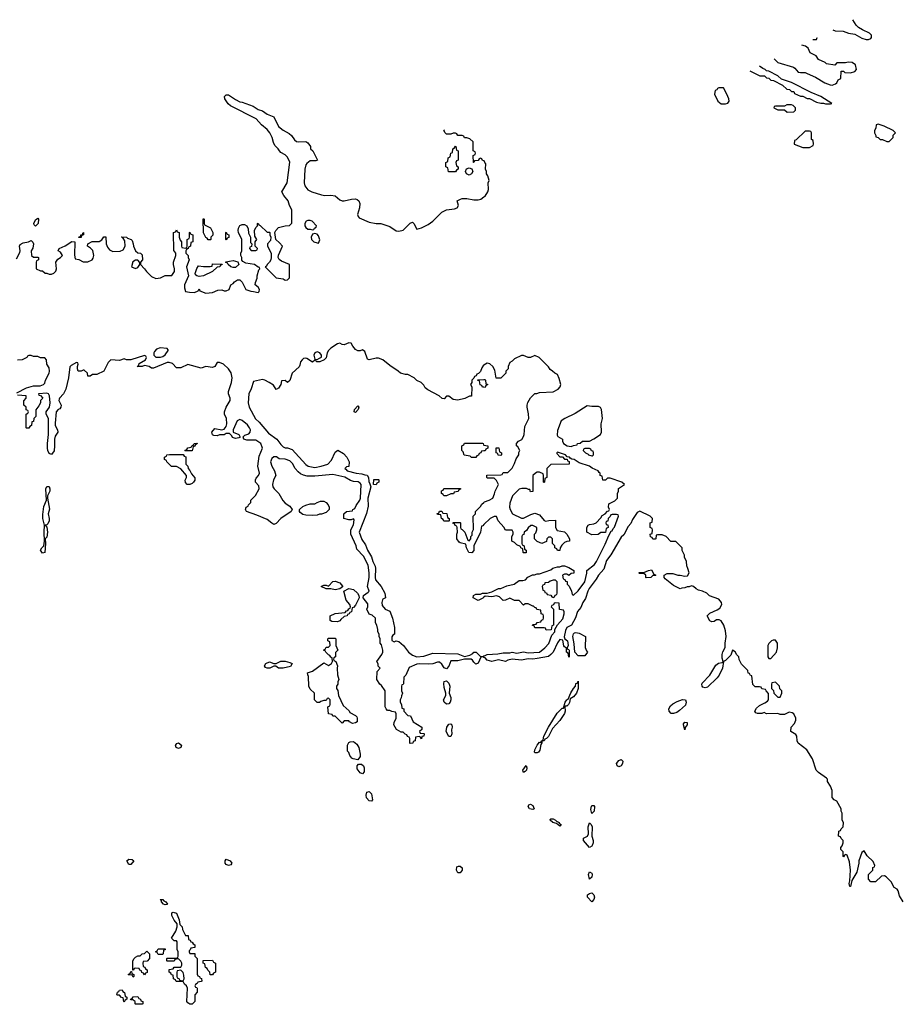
# Model space of a CAD drawing. Header units: inches. Extents: x 1980008 to 2252673, y 74414 to 260562.
# Tile 201 of 228: x 2195910 to 2203687, y 217946 to 226628. Entities that reach past the tile are written whole.
import ezdxf

# ---------------------------------------------------------------- set-up
doc = ezdxf.new("R2010")
doc.units = ezdxf.units.IN
doc.header["$MEASUREMENT"] = 0
for name, color, linetype in [('C1291', 7, 'Continuous'), ('C1292', 7, 'Continuous'), ('C2201', 7, 'Continuous'), ('C2202', 7, 'Continuous')]:
    doc.layers.add(name, color=color, linetype=linetype)

msp = doc.modelspace()

# ---------------------------------------------------------------- linework, layer by layer
at = {"layer": 'C1291', "color": 5, "elevation": 60}
msp.add_lwpolyline([(2198943.7, 220000), (2198943.6, 219996.4), (2198930, 219978), (2198910, 219988), (2198900.1, 220000)], dxfattribs=at)
for points in [[(2199010, 219738), (2198990, 219739), (2198966, 219766), (2198961.2, 219790), (2198970, 219816), (2198990, 219821), (2199010, 219802), (2199018, 219750)], [(2196870, 219178), (2196854, 219210), (2196870, 219226), (2196902, 219222), (2196916, 219210), (2196890, 219179)], [(2197750, 219169.5), (2197730, 219179), (2197721.2, 219190), (2197719, 219210), (2197730, 219224.7), (2197764.7, 219210), (2197778.8, 219190), (2197770, 219175.3)], [(2199790, 219104.5), (2199770, 219106), (2199758, 219130), (2199762.7, 219157.3), (2199776.5, 219163.5), (2199790, 219164.9), (2199807.3, 219150), (2199808, 219130)], [(2197190, 218822), (2197178, 218830), (2197158, 218850), (2197158, 218858), (2197146, 218870), (2197170, 218871), (2197179.6, 218859.6), (2197198, 218850), (2197211.2, 218828.9), (2197210, 218826)], [(2197410, 217946), (2197390, 217958), (2197382, 217970), (2197388.4, 218088.4), (2197378, 218110), (2197363.1, 218123.1), (2197350, 218146), (2197287.3, 218147.3), (2197282, 218162), (2197266, 218170), (2197262, 218202), (2197247.3, 218207.3), (2197242, 218222), (2197226, 218230), (2197227.3, 218252.7), (2197262, 218258), (2197270, 218274), (2197330, 218274), (2197338, 218290), (2197338, 218310), (2197330, 218326), (2197310, 218346), (2197278, 218342), (2197270, 218326), (2197210, 218326), (2197206, 218330), (2197206, 218350), (2197210, 218354), (2197290, 218354), (2197302, 218358), (2197306, 218370), (2197306, 218410), (2197298, 218430), (2197296.4, 218496.4), (2197290, 218506), (2197270, 218506), (2197248, 218530), (2197284, 218590), (2197298, 218630), (2197296.4, 218656.4), (2197270, 218688), (2197249.2, 218730), (2197250, 218754), (2197262, 218758), (2197290.7, 218750.7), (2197316, 218690), (2197322, 218650), (2197342, 218630), (2197345.4, 218605.4), (2197370, 218554), (2197392.7, 218552.7), (2197398, 218518), (2197412.7, 218512.7), (2197418, 218498), (2197430, 218494), (2197438, 218478), (2197454, 218470), (2197452.7, 218447.3), (2197418, 218442), (2197412.7, 218427.3), (2197402, 218418), (2197402, 218410), (2197410, 218394), (2197452.7, 218392.7), (2197454, 218370), (2197474, 218350), (2197472.7, 218212.7), (2197478, 218198), (2197494, 218190), (2197498, 218178), (2197512.7, 218172.7), (2197514, 218150), (2197510, 218146), (2197478, 218142), (2197474, 218130), (2197458, 218122), (2197454, 218110), (2197458, 218098), (2197470, 218094), (2197472.7, 218087.3), (2197472.7, 218052.7), (2197454, 218030), (2197454, 217970), (2197430, 217946)], [(2197130, 218386), (2197122, 218402), (2197106, 218410), (2197122, 218418), (2197130, 218434), (2197190, 218434), (2197192.7, 218427.3), (2197178, 218422), (2197174, 218390), (2197170, 218386)], [(2197010, 218206), (2197002, 218222), (2196987.3, 218227.3), (2196982, 218242), (2196967.3, 218247.3), (2196962, 218262), (2196930, 218266), (2196918, 218262), (2196912.7, 218247.3), (2196906, 218246), (2196908, 218330), (2196918, 218350), (2196930, 218362), (2196950, 218372), (2196970, 218374), (2196990, 218392), (2197010, 218394), (2197030, 218414), (2197054, 218390), (2197054, 218350), (2197032.7, 218327.3), (2196998, 218322), (2196994, 218310), (2196998, 218278), (2197012.7, 218272.7), (2197018, 218258), (2197034, 218250), (2197032.7, 218227.3), (2197018, 218222)], [(2197610, 218206), (2197587.3, 218207.3), (2197586, 218230), (2197567.3, 218247.3), (2197562, 218262), (2197546, 218270), (2197542, 218302), (2197526, 218310), (2197527.3, 218332.7), (2197610, 218334), (2197618, 218318), (2197634, 218310), (2197634, 218230), (2197618, 218222)], [(2196910, 218186), (2196902, 218202), (2196870, 218206), (2196866, 218210), (2196882, 218218), (2196890, 218234), (2196894, 218234), (2196898, 218218), (2196914, 218210), (2196914, 218190)], [(2197330, 218246), (2197298, 218242), (2197294, 218230), (2197294, 218190), (2197298, 218178), (2197314, 218170), (2197318, 218158), (2197350, 218154), (2197358, 218170), (2197356.4, 218203.6), (2197350, 218226)], [(2196830, 217966), (2196826, 217970), (2196822, 218002), (2196807.3, 218007.3), (2196790, 218026), (2196770, 218026), (2196766, 218030), (2196770, 218054), (2196782, 218058), (2196790, 218072), (2196812.7, 218072.7), (2196818, 218058), (2196834, 218050), (2196838, 218018), (2196854, 218010), (2196854, 217990), (2196838, 217982)], [(2196930, 217946), (2196926, 217950), (2196926, 217970), (2196918, 217978), (2196910, 217986), (2196890, 217986), (2196886, 217990), (2196902, 217998), (2196908.4, 218011.6), (2196950, 218014), (2196958, 217998), (2196974, 217990), (2196978, 217978), (2196994, 217970), (2196994, 217950), (2196990, 217946)]]:
    msp.add_lwpolyline(points, close=True, dxfattribs=at)
at = {"layer": 'C1292', "color": 5, "elevation": 60}
for points in [[(2195882, 224518), (2195910, 224574), (2195913.2, 224590), (2195908.7, 224630), (2195914, 224646), (2195940.2, 224659.8), (2195986, 224670), (2196010, 224682), (2196026, 224666), (2196031, 224650), (2196026.4, 224613.6), (2196012, 224590), (2196014, 224550), (2196030, 224534), (2196070, 224534), (2196074, 224530), (2196074, 224510), (2196058, 224502), (2196054, 224490), (2196054, 224430), (2196092.7, 224412.7), (2196110, 224412), (2196132.7, 224392.7), (2196147.3, 224392.7), (2196170, 224384.7), (2196190, 224384.7), (2196210, 224391.3), (2196228.7, 224410), (2196233.2, 224430), (2196229.4, 224490.6), (2196244.5, 224515.5), (2196268, 224530), (2196288, 224550), (2196270, 224578), (2196248, 224590), (2196258, 224610), (2196310, 224634.8), (2196370, 224671), (2196394, 224670), (2196391.6, 224551.6), (2196398, 224518), (2196430, 224514), (2196470, 224492), (2196510, 224492), (2196548.4, 224511.6), (2196556.4, 224523.6), (2196562, 224550), (2196554, 224594), (2196534.6, 224614.6), (2196508, 224630), (2196510, 224652), (2196548.8, 224671.1), (2196610, 224672), (2196634.6, 224685.4), (2196650, 224712), (2196670, 224714), (2196671, 224650), (2196682, 224622), (2196699.8, 224599.8), (2196730, 224584.7), (2196794.6, 224585.4), (2196820.2, 224599.8), (2196838, 224630), (2196836.4, 224676.4), (2196822, 224702), (2196806, 224710), (2196810, 224714), (2196850, 224711.3), (2196861, 224701), (2196892, 224690), (2196899.8, 224679.8), (2196910.9, 224650.9), (2196911.3, 224630), (2196930.9, 224590.9), (2196950, 224572), (2196974, 224570), (2196990, 224554), (2196990.9, 224509.1), (2196974, 224490), (2196974, 224470), (2197010, 224432), (2197027.1, 224407.1), (2197070, 224364.7), (2197110, 224344.7), (2197150, 224351.3), (2197190, 224371.3), (2197250, 224372), (2197272.9, 224407.1), (2197274, 224430), (2197264, 224470), (2197264, 224490), (2197286, 224550), (2197286, 224570), (2197267.3, 224592.7), (2197266, 224750), (2197282, 224758), (2197290, 224774), (2197298, 224758), (2197314, 224750), (2197314, 224710), (2197323.6, 224683.6), (2197334, 224670), (2197334, 224630), (2197338, 224618), (2197370, 224614), (2197382, 224618), (2197386, 224630), (2197386, 224690), (2197402, 224698), (2197406, 224710), (2197406, 224750), (2197410, 224754), (2197418, 224738), (2197434, 224730), (2197434, 224670), (2197418, 224662), (2197414, 224630), (2197398, 224622), (2197394, 224610), (2197378, 224602), (2197374, 224590), (2197374, 224570), (2197394, 224550), (2197394, 224530), (2197402, 224510), (2197378, 224450), (2197398, 224370), (2197361, 224290), (2197362, 224262), (2197371.3, 224231.3), (2197404.5, 224224.5), (2197450, 224222.8), (2197482, 224238), (2197490, 224254), (2197498, 224238), (2197550, 224216), (2197610, 224221), (2197656.4, 224243.6), (2197690, 224244.7), (2197710, 224238), (2197730, 224238), (2197755.3, 224250), (2197768.8, 224291.1), (2197790, 224302), (2197803.1, 224316.9), (2197830, 224334), (2197850, 224334), (2197870, 224314), (2197902, 224250), (2197947.3, 224232.7), (2197970, 224232), (2198010, 224221), (2198019, 224230), (2198022, 224250), (2198010, 224268), (2197986, 224290), (2197988, 224310), (2198002, 224350), (2198002, 224370), (2198018, 224422), (2198026, 224430), (2198022, 224442), (2198010, 224446), (2197978, 224470), (2197901.2, 224481.2), (2197876.4, 224496.4), (2197867.3, 224507.3), (2197866, 224530), (2197858, 224550), (2197858, 224570), (2197868, 224590), (2197866, 224690), (2197838, 224750), (2197835.3, 224770), (2197838, 224790), (2197850, 224814), (2197870, 224822), (2197890, 224822), (2197911.2, 224811.1), (2197923.6, 224783.6), (2197925.4, 224745.4), (2197942, 224710), (2197942, 224662), (2197954, 224650), (2197952.7, 224627.3), (2197938, 224622), (2197934, 224610), (2197950, 224594), (2197990, 224594), (2198002, 224598), (2198006, 224610), (2197986, 224630), (2197986, 224670), (2197998, 224690), (2197980.4, 224720.4), (2197978, 224770), (2197990, 224794), (2198006, 224810), (2198006, 224830), (2198010, 224834), (2198018, 224818), (2198030, 224814), (2198090, 224754), (2198110, 224754), (2198114, 224750), (2198114, 224730), (2198122, 224710), (2198119.6, 224680.4), (2198094, 224650), (2198094, 224630), (2198124.7, 224570), (2198126.8, 224530), (2198122.8, 224510), (2198110.6, 224489.4), (2198091.3, 224470), (2198084.7, 224455.3), (2198074, 224450), (2198170, 224352), (2198230, 224342), (2198250, 224332), (2198270, 224334), (2198287.3, 224352.7), (2198288, 224470), (2198218, 224498), (2198194.6, 224514.6), (2198188, 224530), (2198188.8, 224551.1), (2198226, 224630), (2198200.4, 224660.4), (2198166, 224690), (2198158, 224750), (2198166, 224770), (2198190, 224794), (2198250, 224811.3), (2198287.3, 224812.7), (2198307.3, 224832.7), (2198308, 224950), (2198288, 224990), (2198275.3, 225030), (2198237.5, 225077.5), (2198219, 225110), (2198266, 225190), (2198291.3, 225371.3), (2198270, 225415.3), (2198250, 225435.3), (2198210, 225458), (2198198, 225470), (2198188, 225490), (2198159, 225519), (2198146.3, 225546.3), (2198134.5, 225590), (2198113.6, 225630), (2198090, 225659.5), (2198041.6, 225701.6), (2197993.9, 225753.9), (2197768.2, 225868.2), (2197747, 225887), (2197716, 225930), (2197714, 225950), (2197730, 225966), (2197750, 225964), (2197810, 225923), (2197850, 225904.9), (2197870, 225902), (2197965.5, 225865.5), (2198010, 225837.3), (2198050, 225822.8), (2198090, 225794), (2198150, 225771), (2198190, 225684.9), (2198230, 225653.4), (2198285.5, 225625.5), (2198305.5, 225605.5), (2198330, 225567.3), (2198350, 225554.8), (2198370, 225550.8), (2198430, 225554.8), (2198450, 225542), (2198472, 225510), (2198472, 225490), (2198492, 225470), (2198534, 225390), (2198518, 225382), (2198470, 225382), (2198438.8, 225361.2), (2198430, 225348), (2198422.4, 225310), (2198416.4, 225190), (2198422.9, 225162.9), (2198450, 225128), (2198484.7, 225110), (2198570, 225082.8), (2198598, 225078), (2198650, 225080.7), (2198690, 225076), (2198730, 225038), (2198750, 225031), (2198770, 225031), (2198833.6, 225046.4), (2198870, 225046.8), (2198882.8, 225042.8), (2198898, 225030), (2198906.4, 225006.4), (2198902.8, 224970), (2198886, 224910), (2198891.2, 224891.1), (2198901, 224881), (2198990, 224841), (2199050, 224831), (2199090.9, 224830.9), (2199170, 224804.7), (2199226.4, 224766.4), (2199250, 224762), (2199290, 224772), (2199350, 224834), (2199370, 224842), (2199382, 224830), (2199410, 224782), (2199450, 224791.3), (2199510, 224821), (2199550, 224851.3), (2199630, 224932), (2199670, 224951.3), (2199740.4, 224959.6), (2199766, 224970), (2199775.3, 224990), (2199766, 225030), (2199794.6, 225045.4), (2199809.2, 225050.8), (2199849.3, 225050.7), (2199910, 225040.5), (2199950, 225039.1), (2199974.5, 225045.5), (2200000, 225064.5)], [(2200000, 225382.7), (2199987.3, 225387.3), (2199982, 225402), (2199970, 225406), (2199958, 225402), (2199950, 225386), (2199918, 225382), (2199912.7, 225367.3), (2199907.3, 225367.3), (2199906, 225430), (2199922, 225438), (2199926, 225450), (2199922, 225462), (2199906, 225470), (2199906, 225550), (2199876.4, 225576.4), (2199850, 225586), (2199830, 225586), (2199822, 225602), (2199810, 225606), (2199770, 225606), (2199762, 225622), (2199750, 225626), (2199730, 225626), (2199710, 225618), (2199670, 225618), (2199658, 225630), (2199648, 225650), (2199654.4, 225656.5)], [(2200000, 223583), (2199998, 223582), (2199981, 223559), (2199970, 223526), (2199952.7, 223507.3), (2199938, 223502), (2199932.7, 223487.3), (2199918, 223482), (2199912.7, 223467.3), (2199894, 223450), (2199894, 223430), (2199882, 223410), (2199894, 223390), (2199891.6, 223308.4), (2199872.7, 223307.3), (2199831.2, 223288.9), (2199770, 223274), (2199730, 223279), (2199690, 223308.7), (2199670, 223308), (2199650, 223286), (2199632.7, 223287.3), (2199606, 223310), (2199504.7, 223364.7), (2199483.1, 223383.1), (2199470, 223406), (2199446, 223430), (2199410, 223446), (2199386, 223470), (2199330, 223498), (2199310, 223498), (2199266, 223510), (2199246, 223530), (2199170, 223578), (2199108.8, 223628.9), (2199070, 223642), (2199050, 223644), (2198990, 223629.3), (2198975.3, 223635.3), (2198950, 223702), (2198930, 223715.3), (2198910.9, 223709.1), (2198890, 223709), (2198870, 223719), (2198844, 223750), (2198830, 223775.3), (2198810, 223778), (2198770, 223762), (2198750, 223764), (2198730, 223775.3), (2198710, 223768.7), (2198651.3, 223730), (2198631.3, 223710), (2198618, 223690), (2198610, 223646), (2198594, 223630), (2198554, 223610), (2198526, 223610), (2198522, 223622), (2198510, 223626), (2198490, 223608), (2198440.2, 223640.2), (2198430, 223644), (2198410, 223639), (2198398, 223630), (2198384.7, 223610), (2198379.6, 223580.4), (2198372.7, 223567.3), (2198311.3, 223510), (2198290, 223446), (2198270, 223428), (2198250, 223446), (2198218, 223442), (2198212, 223410), (2198190, 223378), (2198170, 223368), (2198144.7, 223404.7), (2198108, 223430), (2198070, 223448.7), (2198050, 223454), (2197970, 223438), (2197948.4, 223371.6), (2197928, 223330), (2197921.6, 223250), (2197930.5, 223210), (2197988.5, 223108.5), (2198019.1, 223079.1), (2198102, 222982), (2198176, 222930), (2198210, 222882), (2198230, 222862), (2198250, 222852), (2198270, 222852), (2198310, 222838), (2198430, 222706.8), (2198452, 222690), (2198510, 222678.8), (2198566, 222690), (2198626, 222710), (2198656.4, 222743.6), (2198690, 222814), (2198711.6, 222831.6), (2198763.6, 222803.6), (2198792, 222770), (2198812, 222730), (2198811.3, 222688.7), (2198790, 222686), (2198774, 222670), (2198784.7, 222664.7), (2198794, 222650), (2198874, 222630), (2198923.6, 222623.6), (2198950, 222614), (2198972.7, 222612.7), (2198982, 222590), (2198985.4, 222554.6), (2198996, 222536), (2199002.8, 222510), (2198978.8, 222410), (2198980.5, 222339.5), (2198964.9, 222275.1), (2198901, 222110), (2198925.8, 222045.8), (2198958, 221998), (2198974.8, 221950), (2199010.7, 221890.7), (2199021, 221850), (2199041, 221810), (2199046, 221790), (2199041, 221710), (2199046, 221690), (2199094.8, 221630), (2199126, 221570), (2199132, 221530), (2199110, 221518), (2199107.5, 221512.5), (2199101, 221490), (2199103.5, 221463.5), (2199130, 221431.3), (2199170, 221412), (2199196, 221350), (2199211.6, 221268.4), (2199212, 221210), (2199198, 221202), (2199190, 221186), (2199190, 221154), (2199210, 221142), (2199228, 221152), (2199250, 221144.7), (2199290.5, 221110.5), (2199336, 221050), (2199370, 221024.7), (2199410, 221011), (2199470, 221014.8), (2199550, 221041), (2199770, 221036), (2199830, 221011.3), (2199876.4, 221023.6), (2199902, 221038), (2199910, 221050.8), (2199932, 221050), (2199970, 221014), (2199990, 221014), (2200000, 221018)], [(2195883.1, 223336.9), (2195970, 223382.8), (2196030, 223398.8), (2196090, 223398.8), (2196118, 223410), (2196130, 223422), (2196136, 223450), (2196169, 223510), (2196172.7, 223530), (2196170, 223558), (2196148, 223590), (2196146, 223630), (2196130, 223646), (2196092.7, 223647.3), (2196070, 223658), (2196030, 223658), (2196010, 223666), (2195990, 223666), (2195978, 223662), (2195971.6, 223648.4), (2195930, 223628), (2195890, 223626)], [(2200000, 221005.3), (2199990, 221008.7), (2199972, 221008), (2199950, 220955.3), (2199930, 220946), (2199910, 220962), (2199900.4, 220980.4), (2199889.1, 220989.1), (2199830, 220989.3), (2199770, 220973.2), (2199710, 220973.2), (2199690, 220928.7), (2199670, 220905.2), (2199650, 220914), (2199630, 220945.2), (2199610, 220964), (2199590, 220964), (2199550.5, 220949.5), (2199515.5, 220944.5), (2199430, 220949.3), (2199410, 220945.2), (2199342.8, 220917.2), (2199311.6, 220848.4), (2199294, 220830), (2199292.7, 220772.7), (2199290, 220766), (2199278, 220762), (2199274, 220750), (2199274, 220710), (2199282, 220690), (2199272.7, 220667.3), (2199271.6, 220648.4), (2199262, 220630), (2199262, 220610), (2199274, 220590), (2199278, 220558), (2199294, 220550), (2199294, 220530), (2199330, 220494), (2199352, 220490), (2199378, 220438), (2199452, 220390), (2199454, 220370), (2199434, 220350), (2199438, 220338), (2199470, 220334), (2199474, 220330), (2199472, 220310), (2199454, 220306), (2199450, 220288), (2199442, 220302), (2199430, 220306), (2199398, 220302), (2199394, 220270), (2199378, 220262), (2199372.7, 220247.3), (2199350, 220246), (2199346, 220250), (2199346, 220290), (2199342, 220302), (2199327.3, 220307.3), (2199322, 220322), (2199307.3, 220327.3), (2199290, 220346), (2199270, 220346), (2199228.8, 220368.9), (2199206, 220410), (2199208, 220430), (2199228, 220470), (2199227.3, 220507.3), (2199222, 220522), (2199188.4, 220528.4), (2199170, 220538), (2199150, 220538), (2199138, 220550), (2199129, 220569), (2199128.7, 220710), (2199097.2, 220757.2), (2199082, 220770), (2199058, 220810), (2199060.4, 220879.6), (2199086, 220910), (2199068.4, 220928.4), (2199067.3, 220947.3), (2199058, 220970), (2199102, 221030), (2199108.7, 221050), (2199108.7, 221070), (2199096.4, 221116.4), (2199086, 221130), (2199086, 221170), (2199078, 221190), (2199078, 221210), (2199066, 221230), (2199066, 221250), (2199055.3, 221290), (2199046, 221310), (2199046, 221350), (2199016.4, 221376.4), (2198990, 221386), (2198969.1, 221429.1), (2198978, 221450), (2198976.4, 221476.4), (2198935.3, 221530), (2198938, 221550), (2198980.4, 221579.6), (2198988, 221590), (2198974, 221630), (2198989, 221710), (2198989, 221750), (2198979.3, 221819.3), (2198938, 221898), (2198880.2, 221960.2), (2198874, 221990), (2198828.7, 222090), (2198828, 222130), (2198850, 222174), (2198856.4, 222216.4), (2198850, 222226), (2198830, 222218), (2198810, 222218), (2198766, 222230), (2198766, 222270), (2198790, 222292), (2198842, 222298), (2198846, 222310), (2198862, 222318), (2198874.6, 222345.4), (2198908, 222390), (2198914, 222410), (2198917.2, 222530), (2198910, 222542), (2198892.5, 222552.5), (2198850, 222556), (2198824.8, 222564.8), (2198774, 222594), (2198670, 222617.2), (2198510, 222602), (2198444.1, 222604.1), (2198410, 222612), (2198384.2, 222624.2), (2198362.4, 222642.4), (2198338, 222670), (2198314.9, 222714.9), (2198290, 222739.3), (2198250, 222753.2), (2198195.3, 222755.3), (2198172.9, 222772.9), (2198150, 222774), (2198130, 222758), (2198121, 222730), (2198131, 222690), (2198154.8, 222650), (2198166, 222610), (2198146.8, 222570), (2198136, 222530), (2198141, 222510), (2198151.3, 222490), (2198192, 222450), (2198227.1, 222387.1), (2198250, 222364.7), (2198290, 222338), (2198311.6, 222308.4), (2198302, 222290), (2198211.6, 222228.4), (2198170, 222186), (2198150, 222178), (2198130, 222188), (2198090, 222222), (2198000.2, 222260.2), (2197908, 222290), (2197898, 222310), (2197906, 222330), (2197922, 222338), (2197926, 222350), (2197946, 222370), (2197946, 222390), (2197988.4, 222431.6), (2198019, 222490), (2198016.5, 222516.5), (2197988, 222550), (2197988, 222570), (2197994.6, 222585.4), (2198015.3, 222610), (2198022, 222630), (2198009.4, 222690.6), (2198020.9, 222779.1), (2198049, 222850), (2198033.2, 222890), (2197990, 222919.3), (2197910, 222921.2), (2197886, 222930), (2197878, 222950), (2197894.6, 222965.4), (2197930, 222976), (2197941.2, 222990), (2197943.7, 223010), (2197936, 223030), (2197915.6, 223055.6), (2197870, 223092.7), (2197850, 223101.2), (2197826.8, 223090), (2197791.3, 223010), (2197792, 222992), (2197842, 222970), (2197852.7, 222947.3), (2197839.6, 222940.4), (2197810, 222935.3), (2197785.2, 222945.2), (2197779, 222959), (2197758, 222978), (2197730, 222978), (2197710, 222968), (2197670, 222968), (2197650, 222958), (2197620.4, 222960.4), (2197608.4, 222968.4), (2197602, 222990), (2197630, 223022), (2197690, 223011.3), (2197710, 223018), (2197730, 223042), (2197735.5, 223064.5), (2197732.7, 223110), (2197714, 223150), (2197713.2, 223170), (2197729.5, 223210.5), (2197765.2, 223270), (2197765.2, 223290), (2197748.7, 223330), (2197748.7, 223350), (2197777.2, 223430), (2197781.2, 223470), (2197773.6, 223513.6), (2197748.4, 223548.4), (2197706, 223590), (2197670, 223606), (2197650, 223606), (2197630, 223568.7), (2197610, 223562), (2197550, 223569), (2197510, 223555.3), (2197390, 223588.7), (2197330, 223558), (2197290, 223558), (2197255.5, 223595.5), (2197225.6, 223605.6), (2197210, 223606), (2197090, 223555.3), (2197070, 223555.3), (2197049.1, 223569.1), (2197010, 223578), (2196990, 223569), (2196946, 223570), (2196958, 223582), (2196963.1, 223596.9), (2197018, 223630), (2197026, 223650), (2197022, 223662), (2197010, 223666), (2196890, 223628), (2196850, 223628), (2196830, 223638), (2196790, 223622), (2196712.7, 223627.3), (2196690, 223606), (2196650, 223528), (2196590, 223498), (2196550, 223498), (2196530, 223486), (2196510, 223486), (2196506, 223510), (2196476.4, 223536.4), (2196470, 223538), (2196450, 223528), (2196426, 223530), (2196418, 223550), (2196418, 223570), (2196426, 223590), (2196422, 223602), (2196410, 223606), (2196362, 223578), (2196350, 223566), (2196340.5, 223470), (2196316.4, 223370), (2196295.8, 223330), (2196259.3, 223290), (2196257.3, 223282.7), (2196254.4, 223270), (2196274.9, 223230), (2196273.4, 223210), (2196263, 223197), (2196247.3, 223190), (2196230.6, 223170), (2196222.4, 223070), (2196222.4, 223050), (2196242, 223010), (2196244.9, 222990), (2196223.4, 222956.6), (2196215.3, 222930), (2196217.4, 222870), (2196213, 222827), (2196190, 222793.2), (2196170, 222802), (2196156.2, 222830), (2196153.6, 222850), (2196153.6, 222890), (2196162.9, 222970), (2196164.5, 223110), (2196142.7, 223150), (2196142.7, 223170), (2196171.8, 223210), (2196177, 223250), (2196172.7, 223310), (2196162, 223330), (2196150, 223336), (2196074, 223330), (2196078, 223318), (2196092.7, 223312.7), (2196114, 223290), (2196094, 223270), (2196092, 223250), (2196078, 223222), (2196052.7, 223187.3), (2196052, 223130), (2196034, 223110), (2196030, 223086), (2196018, 223082), (2196014, 223050), (2195998, 223042), (2195990, 223026), (2195970, 223026), (2195966, 223030), (2195966, 223150), (2195982, 223158), (2195986, 223170), (2195982, 223182), (2195967.3, 223187.3), (2195966, 223210), (2195946, 223230), (2195947.3, 223267.3), (2195966, 223290), (2195966, 223310), (2195890, 223318)], [(2200000, 223386.6), (2199987.3, 223387.3), (2199982, 223402), (2199967.3, 223407.3), (2199962, 223442), (2199947.3, 223447.3), (2199947.3, 223452.7), (2200000, 223453.8)], [(2200000, 222825.4), (2199978, 222822), (2199972.7, 222807.3), (2199958, 222802), (2199952.7, 222787.3), (2199938, 222782), (2199930, 222766), (2199890, 222766), (2199878, 222778), (2199827.3, 222787.3), (2199816.4, 222816.4), (2199806, 222830), (2199806, 222870), (2199822, 222878), (2199830, 222894), (2199987.3, 222892.7), (2199994, 222890), (2199998, 222878), (2200000, 222877.6)], [(2200000, 222176), (2199990, 222166), (2199978, 222162), (2199971.6, 222108.4), (2199912, 221990), (2199910, 221946), (2199892.7, 221927.3), (2199868.7, 221930), (2199848, 221970), (2199842, 222002), (2199790, 222015.3), (2199781.2, 222021.2), (2199762, 222050), (2199762, 222090), (2199768, 222110), (2199766, 222150), (2199762, 222162), (2199747.3, 222167.3), (2199742, 222182), (2199727.3, 222187.3), (2199730, 222194), (2199790, 222194), (2199794, 222190), (2199794, 222150), (2199798, 222138), (2199810, 222134), (2199832, 222110), (2199858, 222038), (2199870, 222034), (2199886, 222050), (2199886, 222070), (2199896.4, 222083.6), (2199898, 222110), (2199907.3, 222132.7), (2199906, 222250), (2199926, 222270), (2199927.3, 222292.7), (2199970, 222334), (2199983.1, 222356.9), (2200000, 222371.3)], [(2200000, 221536.4), (2199991.6, 221528.4), (2199950, 221508), (2199906, 221530), (2199908, 221550), (2199930, 221562), (2199970, 221562), (2199988.8, 221571.1), (2200000, 221571.3)], [(2198900.1, 220000), (2198882, 220022), (2198882, 220050), (2198895.3, 220064.7), (2198922, 220062), (2198938, 220050), (2198944.7, 220030), (2198943.7, 220000)]]:
    msp.add_lwpolyline(points, dxfattribs=at)
for points in [[(2199750, 225286), (2199687.3, 225287.3), (2199682, 225322), (2199666, 225330), (2199666, 225370), (2199682, 225378), (2199686, 225410), (2199702, 225418), (2199708.4, 225451.6), (2199722, 225458), (2199726, 225490), (2199742, 225498), (2199750, 225514), (2199754, 225510), (2199758, 225478), (2199774, 225470), (2199774, 225390), (2199758, 225382), (2199754, 225370), (2199758, 225338), (2199774, 225330), (2199774, 225310), (2199758, 225302)], [(2199870, 225258), (2199847.3, 225267.3), (2199838, 225290), (2199847.3, 225312.7), (2199870, 225322), (2199892.7, 225312.7), (2199902, 225290), (2199890, 225268)], [(2196050, 224806), (2196038, 224818), (2196035.3, 224830), (2196050, 224862), (2196070, 224878), (2196076, 224870), (2196071.2, 224831.1)], [(2197570, 224686), (2197562, 224702), (2197550, 224706), (2197528.4, 224748.4), (2197526, 224870), (2197530, 224874), (2197534, 224870), (2197534, 224830), (2197538, 224818), (2197590, 224792), (2197611.2, 224751.1), (2197611.6, 224728.4), (2197594, 224710), (2197594, 224690), (2197590, 224686)], [(2198470, 224858), (2198450, 224858), (2198434, 224850), (2198422, 224830), (2198422, 224810), (2198430, 224794), (2198450, 224782), (2198470, 224782), (2198490, 224774), (2198502, 224778), (2198506, 224790), (2198522, 224798), (2198526, 224810), (2198486, 224850)], [(2196428.4, 224708.4), (2196434, 224714), (2196446, 224714), (2196448, 224730), (2196466, 224734), (2196466, 224746), (2196471.6, 224751.6), (2196471.3, 224730), (2196454, 224726), (2196450, 224708.7)], [(2197730, 224686), (2197726, 224690), (2197726, 224750), (2197730, 224754), (2197738, 224738), (2197752, 224730), (2197751.6, 224708.4), (2197738, 224702)], [(2198510, 224742), (2198490, 224738), (2198478.8, 224710), (2198482, 224690), (2198501, 224670), (2198530, 224658.8), (2198542, 224658), (2198554.6, 224685.4), (2198543.1, 224723.1), (2198530, 224738)], [(2196930, 224508), (2196906.4, 224493.6), (2196894, 224450), (2196930, 224434), (2196950, 224442), (2196968, 224470), (2196967.3, 224487.3), (2196950, 224506)], [(2197490, 224362), (2197470, 224368), (2197458, 224378), (2197455.3, 224390), (2197470, 224434), (2197484, 224456), (2197530, 224451), (2197588.4, 224451.6), (2197606, 224454), (2197610, 224474), (2197692.7, 224472.7), (2197690, 224466), (2197678, 224462), (2197674, 224450), (2197650, 224446), (2197610, 224408), (2197530, 224368.7)], [(2197790, 224442), (2197770, 224448.7), (2197746, 224470), (2197742, 224482), (2197727.3, 224487.3), (2197727.3, 224492.7), (2197790, 224504.7), (2197832, 224492), (2197842, 224470), (2197810, 224442)], [(2197146, 223734), (2197116, 223724), (2197096.9, 223703.1), (2197091.3, 223690), (2197092, 223670), (2197110, 223652), (2197150, 223650.8), (2197170, 223658.8), (2197190, 223671.3), (2197218, 223710), (2197218, 223718), (2197208, 223728)], [(2198530, 223699.3), (2198511.3, 223690), (2198501, 223670), (2198510, 223634), (2198530, 223632), (2198550, 223642), (2198568, 223652), (2198568.7, 223670), (2198555.3, 223690)], [(2198870, 223165.2), (2198858, 223170), (2198859, 223190), (2198890, 223222), (2198898, 223210), (2198890.8, 223190)], [(2197370, 222826), (2197366, 222830), (2197382, 222838), (2197390, 222852), (2197422, 222858), (2197426, 222870), (2197442, 222878), (2197446, 222890), (2197472.7, 222892.7), (2197470, 222886), (2197458, 222882), (2197450, 222866), (2197438, 222862), (2197430, 222826)], [(2197410, 222528.7), (2197386, 222530), (2197370, 222546), (2197368.4, 222568.4), (2197378, 222590), (2197378, 222610), (2197328.4, 222668.4), (2197290, 222688), (2197248.4, 222688.4), (2197206, 222730), (2197202, 222742), (2197186, 222750), (2197186, 222770), (2197202, 222778), (2197206, 222790), (2197230, 222794), (2197350, 222794), (2197358, 222778), (2197372.7, 222772.7), (2197374, 222710), (2197391.6, 222691.6), (2197394, 222670), (2197410, 222654), (2197423.6, 222623.6), (2197451.6, 222588.4), (2197451.6, 222568.4), (2197442, 222550), (2197430, 222538)], [(2199050, 222526), (2199028.4, 222528.4), (2199030, 222574), (2199070, 222574), (2199074, 222570), (2199074, 222550), (2199058, 222542)], [(2196110, 221925.2), (2196094, 221950), (2196104, 221970), (2196122, 221990), (2196129.3, 222030.7), (2196124.5, 222110), (2196129.4, 222170), (2196114, 222230), (2196114.5, 222265.5), (2196123.3, 222336.7), (2196145.2, 222390), (2196140.9, 222490), (2196150, 222511.3), (2196168.8, 222511.1), (2196176.3, 222490), (2196175.5, 222470), (2196156, 222430), (2196154.8, 222410), (2196172.1, 222312.1), (2196161.6, 222270), (2196170.4, 222230), (2196168, 222210), (2196156.1, 222183.9), (2196150, 222174), (2196134, 222170), (2196150, 222154), (2196154.8, 222110), (2196150, 222066), (2196134, 222050), (2196138, 222010), (2196130, 221928.7)], [(2199670, 222428), (2199648.4, 222428.4), (2199642, 222442), (2199626, 222450), (2199627.3, 222472.7), (2199642, 222478), (2199647.3, 222492.7), (2199792.7, 222492.7), (2199792.7, 222487.3), (2199778, 222482), (2199772.7, 222467.3), (2199738, 222462), (2199732.7, 222447.3), (2199710, 222446)], [(2198485.4, 222254.6), (2198430, 222259.3), (2198405.4, 222265.4), (2198381.5, 222281.5), (2198374, 222290), (2198374, 222310), (2198403.7, 222336.3), (2198430, 222346), (2198470, 222358), (2198510, 222358), (2198530, 222371.3), (2198559, 222381), (2198590, 222381), (2198610.6, 222370.6), (2198626.8, 222350), (2198636, 222330), (2198636, 222310), (2198610, 222281.2), (2198570, 222268.7), (2198550, 222268), (2198530, 222258)], [(2199690, 222206), (2199647.3, 222207.3), (2199642, 222222), (2199626, 222230), (2199622, 222262), (2199590, 222266), (2199587.3, 222272.7), (2199602, 222278), (2199610, 222294), (2199630, 222294), (2199638, 222278), (2199672.7, 222272.7), (2199678, 222238), (2199694, 222230), (2199694, 222210)], [(2198690, 221601.2), (2198650, 221609), (2198610, 221609), (2198566, 221630), (2198590, 221642), (2198610, 221642), (2198630, 221634), (2198670, 221674), (2198690, 221678), (2198730, 221662), (2198752.7, 221632.7), (2198752.7, 221627.3), (2198730, 221608)], [(2198710, 221318), (2198660.4, 221320.4), (2198646, 221330), (2198646, 221370), (2198690, 221390.7), (2198778, 221402), (2198790, 221414), (2198802, 221418), (2198810, 221434), (2198822, 221438), (2198826, 221450), (2198818, 221470), (2198785.2, 221510), (2198766, 221590), (2198810, 221612), (2198850, 221604.7), (2198886, 221570), (2198898, 221550), (2198902, 221530), (2198870, 221466), (2198850, 221446), (2198838, 221442), (2198832.7, 221407.3), (2198818, 221402), (2198814, 221390), (2198798, 221382), (2198794, 221370), (2198770, 221366), (2198739.6, 221340.4), (2198730, 221326)], [(2198843.1, 220423.1), (2198816.4, 220436.4), (2198810, 220446), (2198770, 220446), (2198750, 220426), (2198690, 220486), (2198670, 220486), (2198662, 220502), (2198630, 220506), (2198626, 220570), (2198642, 220578), (2198646, 220590), (2198646, 220630), (2198630, 220646), (2198618, 220642), (2198610, 220626), (2198590, 220626), (2198563.6, 220616.4), (2198550, 220606), (2198530, 220606), (2198508, 220630), (2198506, 220690), (2198470, 220726), (2198458, 220750), (2198455.3, 220835.3), (2198448, 220850), (2198446, 220870), (2198490, 220882), (2198590, 220958), (2198630, 220932), (2198658, 220950), (2198666, 220970), (2198662, 221002), (2198650, 221006), (2198642, 221022), (2198630, 221026), (2198606, 221050), (2198602, 221062), (2198586, 221070), (2198602, 221078), (2198610, 221094), (2198630, 221094), (2198646, 221110), (2198642, 221142), (2198626, 221150), (2198626, 221170), (2198630, 221174), (2198690, 221174), (2198694, 221170), (2198694, 221110), (2198712, 221070), (2198692.7, 221047.3), (2198691.6, 221008.4), (2198678, 221002), (2198674, 220990), (2198678, 220978), (2198694, 220970), (2198710.9, 220930.9), (2198706, 220910), (2198711.3, 220851.3), (2198722, 220810), (2198714, 220790), (2198714, 220770), (2198702, 220750), (2198702, 220730), (2198711.6, 220711.6), (2198718, 220670), (2198759.6, 220579.6), (2198812.7, 220532.7), (2198818, 220518), (2198870, 220492), (2198879.8, 220479.8), (2198884.7, 220470), (2198884.7, 220450), (2198882, 220438), (2198870, 220428)], [(2198190, 220909), (2198167.3, 220927.3), (2198150, 220928), (2198114, 220910), (2198089.3, 220909.3), (2198076.4, 220916.4), (2198068, 220930), (2198078, 220950), (2198110, 220964.7), (2198150, 220951.3), (2198170, 220951.3), (2198210, 220971.3), (2198248.8, 220971.1), (2198290, 220961), (2198312, 220950), (2198296, 220924), (2198230, 220909)], [(2199670, 220592), (2199649.4, 220610), (2199645.1, 220630), (2199665.1, 220670), (2199665.1, 220690), (2199650, 220738), (2199646.3, 220773.7), (2199650, 220791.3), (2199670, 220798.8), (2199690, 220778), (2199699.1, 220750), (2199694.8, 220690), (2199707.3, 220650), (2199708, 220630), (2199702, 220610), (2199690, 220596)], [(2199710, 220308), (2199690, 220308.7), (2199669, 220350), (2199673.2, 220390), (2199690, 220417.3), (2199710, 220418.8), (2199718.8, 220410), (2199721, 220390), (2199714.4, 220365.6), (2199716.3, 220330)], [(2198890, 220102), (2198849.2, 220109.2), (2198836.5, 220116.5), (2198819, 220139), (2198810, 220166), (2198798, 220178), (2198798, 220230), (2198810, 220254), (2198820.4, 220259.6), (2198850, 220262), (2198879.8, 220239.8), (2198898, 220210), (2198910.9, 220150.9), (2198911, 220130)], [(2197310, 220201.2), (2197289.3, 220209.3), (2197282, 220230), (2197284.7, 220235.3), (2197294.6, 220245.4), (2197310, 220251.3), (2197336, 220230), (2197330, 220209.2)]]:
    msp.add_lwpolyline(points, close=True, dxfattribs=at)
at = {"layer": 'C2201', "color": 5, "elevation": 60}
for points in [[(2200363.8, 220000), (2200350, 219988.7), (2200346.8, 220000)], [(2203694, 218850), (2203662, 218902), (2203650, 218946), (2203640.4, 218960.4), (2203616.4, 218976.4), (2203590, 219026), (2203546, 219070), (2203530, 219078), (2203503.6, 219076.4), (2203450, 219026), (2203410, 219026), (2203388.4, 219048.4), (2203388, 219090), (2203426, 219130), (2203427.3, 219152.7), (2203442, 219158), (2203446, 219170), (2203430, 219206), (2203376.4, 219256.4), (2203350, 219298), (2203330, 219286), (2203302.8, 219210), (2203302.8, 219190), (2203286, 219110), (2203243.6, 219036.4), (2203230, 218986), (2203226, 218986), (2203218, 219010), (2203224.7, 219035.3), (2203229.5, 219130), (2203223.2, 219203.2), (2203202, 219262), (2203190, 219266), (2203178, 219262), (2203170, 219246), (2203166, 219250), (2203166, 219290), (2203146, 219310), (2203146, 219330), (2203156.4, 219343.6), (2203166, 219370), (2203166, 219390), (2203147.3, 219407.3), (2203142, 219422), (2203126, 219430), (2203127.3, 219472.7), (2203142, 219478), (2203147.3, 219492.7), (2203166, 219510), (2203168, 219550), (2203158, 219570), (2203158, 219630), (2203148.4, 219648.4), (2203148, 219670), (2203110, 219738), (2203086, 219750), (2203068, 219770), (2203068, 219830), (2203055.3, 219870), (2203028.7, 219910), (2203028, 219930), (2203020.4, 219940.4), (2202950, 219988.7), (2202938.9, 220000)]]:
    msp.add_lwpolyline(points, dxfattribs=at)
for points in [[(2200430, 219664), (2200402, 219670), (2200389, 219690), (2200395.3, 219704.7), (2200410.6, 219710.6), (2200430, 219698), (2200442, 219670)], [(2200950, 219628.7), (2200942.9, 219662.9), (2200947.6, 219692.4), (2200950, 219698), (2200970, 219698), (2200976, 219690), (2200970.7, 219650)], [(2200670, 219518), (2200639, 219539), (2200608.7, 219550), (2200584, 219570), (2200584, 219576), (2200590, 219582), (2200610, 219581), (2200631.3, 219570), (2200639.6, 219559.6), (2200662, 219550), (2200663.6, 219543.6), (2200682, 219530)], [(2200930, 219329.2), (2200879, 219390), (2200878, 219402), (2200878, 219410), (2200913.2, 219430), (2200922.7, 219450), (2200919.3, 219510), (2200930, 219544.7), (2200944.7, 219530), (2200954.8, 219510), (2200950.8, 219430), (2200961.6, 219390), (2200961.6, 219370), (2200954.2, 219345.8), (2200950, 219339)], [(2200930, 219048), (2200922, 219090), (2200930, 219114.8), (2200950, 219102), (2200953.4, 219090), (2200950, 219068)], [(2200950, 218848.7), (2200912.7, 218890), (2200913.2, 218910), (2200930, 218924), (2200950, 218927.7), (2200967.7, 218910), (2200974.4, 218890), (2200970, 218868.7)]]:
    msp.add_lwpolyline(points, close=True, dxfattribs=at)
at = {"layer": 'C2202', "color": 5, "elevation": 60}
for points in [[(2203073.5, 226539.7), (2203094, 226530), (2203165.4, 226525.4), (2203214, 226510), (2203270, 226501), (2203330, 226466), (2203370, 226452), (2203390, 226452), (2203410, 226462), (2203415.3, 226470), (2203415.3, 226490), (2203398, 226510), (2203337.2, 226537.2), (2203300.2, 226560.2), (2203280.1, 226580.1), (2203249.8, 226627.7)], [(2202899.3, 226452.7), (2202930, 226454), (2202938, 226470), (2202938, 226472.1)], [(2202558.5, 226282.5), (2202591, 226250), (2202728.9, 226208.9), (2202741.1, 226201.1), (2202770, 226166.3), (2202790, 226160.8), (2202830, 226161.1), (2202850, 226154.4), (2202921.3, 226121.3), (2203005.5, 226070), (2203050, 226054), (2203070, 226050.6), (2203098, 226062), (2203108.7, 226070), (2203123.1, 226096.9), (2203146, 226110), (2203147.3, 226172.7), (2203170, 226174), (2203182, 226162), (2203230, 226158), (2203270, 226172), (2203282, 226190), (2203275.3, 226230), (2203246, 226250), (2203210, 226254), (2203187.3, 226247.3), (2203110, 226246), (2203092, 226228), (2203018, 226238), (2203006, 226250), (2202950, 226278), (2202928.4, 226308.4), (2202876.4, 226336.4), (2202857.2, 226377.2), (2202833.6, 226393.6), (2202802.4, 226404.3)], [(2202344.5, 226175.7), (2202432.7, 226132.7), (2202471.6, 226131.6), (2202490, 226114), (2202511.6, 226111.6), (2202530, 226094), (2202551.6, 226091.6), (2202631.6, 226051.6), (2202670, 226014), (2202691.6, 226011.6), (2202710, 225994), (2202730, 225994), (2202738, 225978), (2202790, 225952), (2202810, 225952), (2202850, 225932), (2202870, 225932), (2202930, 225902), (2202970, 225891.3), (2202991.3, 225891.3), (2203010, 225884.7), (2203055.3, 225884.7), (2203066, 225890), (2202968, 225950), (2202885.2, 225985.2), (2202710, 226074), (2202624, 226104), (2202590, 226134), (2202510, 226174), (2202490, 226178), (2202478, 226190), (2202457.2, 226197.2), (2202427.6, 226217.2)], [(2200000, 225064.5), (2200010, 225072), (2200035.3, 225110), (2200042, 225130), (2200038, 225190), (2200046, 225210), (2200035.3, 225250), (2200022, 225270), (2200022, 225290), (2200015.3, 225310), (2200018, 225358), (2200007.3, 225367.3), (2200002, 225382), (2200000, 225382.7)], [(2200000, 222371.3), (2200004.7, 222375.3), (2200046, 222390), (2200078, 222410), (2200094, 222446), (2200098, 222470), (2200128, 222530), (2200110, 222566), (2200090, 222586), (2200030, 222586), (2200026, 222590), (2200027.3, 222612.7), (2200150, 222614), (2200162, 222618), (2200170, 222634), (2200210, 222634), (2200250, 222674), (2200270, 222714), (2200284, 222756), (2200308, 222790), (2200308.4, 222811.6), (2200318, 222830), (2200300.4, 222860.4), (2200288, 222870), (2200288.4, 222891.6), (2200306, 222910), (2200334.6, 222925.4), (2200350, 222954), (2200355.3, 222970), (2200360.4, 223039.6), (2200395.3, 223110), (2200393.6, 223153.6), (2200382, 223210), (2200382, 223230), (2200388.4, 223251.6), (2200410, 223294), (2200450, 223332), (2200467.3, 223332.7), (2200490, 223342), (2200610, 223346), (2200655.3, 223370), (2200673.2, 223390), (2200677.2, 223410), (2200664.7, 223464.7), (2200650, 223498), (2200626, 223510), (2200606, 223530), (2200583.1, 223543.1), (2200570, 223566), (2200486, 223650), (2200450, 223666), (2200410, 223648), (2200390, 223648), (2200350, 223666), (2200330, 223666), (2200270, 223638), (2200250, 223618), (2200230, 223606), (2200214, 223570), (2200214, 223550), (2200194, 223530), (2200194, 223510), (2200150, 223468), (2200107.3, 223467.3), (2200096.4, 223536.4), (2200078, 223570), (2200053.6, 223593.6), (2200030, 223598), (2200000, 223583)], [(2200000, 223453.8), (2200010, 223454), (2200014, 223450), (2200018, 223418), (2200034, 223410), (2200018, 223402), (2200010, 223386), (2200000, 223386.6)], [(2200000, 222877.6), (2200034, 222870), (2200034, 222850), (2200018, 222842), (2200012.7, 222827.3), (2200000, 222825.4)], [(2200000, 221571.3), (2200028.4, 221571.6), (2200070, 221582), (2200130, 221612), (2200150, 221612), (2200203.1, 221636.9), (2200266, 221650), (2200310, 221682), (2200343.6, 221683.6), (2200366, 221690), (2200388.7, 221711.3), (2200428.4, 221731.6), (2200447.3, 221732.7), (2200470, 221742), (2200490, 221742), (2200590, 221778), (2200609, 221791), (2200650, 221802), (2200670, 221802), (2200690, 221812), (2200710, 221812), (2200750, 221798), (2200794, 221770), (2200792.7, 221747.3), (2200770, 221746), (2200750, 221726), (2200730, 221738), (2200710, 221738), (2200694, 221730), (2200698, 221698), (2200712.7, 221692.7), (2200718, 221678), (2200732.7, 221672.7), (2200734, 221650), (2200751.6, 221631.6), (2200772, 221590), (2200778, 221558), (2200790, 221554), (2200830, 221592), (2200888.8, 221671.1), (2200908, 221748), (2200906, 221770), (2200975.9, 221824.1), (2200993.2, 221850), (2201070, 222002), (2201100.4, 222079.6), (2201122, 222118), (2201130, 222122), (2201138, 222142), (2201150, 222154), (2201186, 222250), (2201182, 222262), (2201170, 222266), (2201130, 222266), (2201118, 222262), (2201112.7, 222247.3), (2201094, 222230), (2201092.7, 222207.3), (2201078, 222202), (2201074, 222190), (2201078, 222178), (2201092.7, 222172.7), (2201094, 222150), (2201078, 222142), (2201072.7, 222107.3), (2201030, 222106), (2201007.3, 222087.3), (2200950, 222086), (2200906, 222110), (2200908, 222150), (2200918, 222170), (2200930, 222178), (2200970, 222182), (2200990, 222192), (2201030, 222234), (2201043.1, 222256.9), (2201068.4, 222271.6), (2201090, 222294), (2201102, 222298), (2201106, 222310), (2201098, 222330), (2201102, 222358), (2201153.6, 222386.4), (2201174.6, 222405.4), (2201178, 222410), (2201178, 222450), (2201186, 222470), (2201187.3, 222492.7), (2201238, 222530), (2201215.3, 222550), (2201114, 222586), (2201090, 222586), (2201071.6, 222568.4), (2201048.4, 222568.4), (2201042, 222602), (2201026, 222610), (2201026, 222630), (2201014.6, 222634.6), (2201008, 222650), (2200954.2, 222674.2), (2200931.3, 222691.3), (2200840.2, 222720.2), (2200795.3, 222750), (2200773.6, 222753.6), (2200760.2, 222760.2), (2200755.3, 222770), (2200734, 222774), (2200718, 222790), (2200650, 222814), (2200642, 222810), (2200643.6, 222803.6), (2200670, 222774), (2200692, 222772), (2200710, 222754), (2200732.7, 222752.7), (2200738, 222738), (2200752.7, 222732.7), (2200752.7, 222707.3), (2200590, 222706), (2200554, 222670), (2200554, 222590), (2200538, 222582), (2200534, 222550), (2200530, 222546), (2200526, 222550), (2200526, 222610), (2200522, 222622), (2200490, 222638), (2200470, 222638), (2200454, 222630), (2200432.7, 222607.3), (2200432.7, 222467.3), (2200410, 222466), (2200406, 222486), (2200394, 222486), (2200374.6, 222494.6), (2200334.6, 222494.6), (2200310, 222488), (2200252, 222430), (2200230, 222366), (2200226.8, 222330), (2200231.3, 222310), (2200252, 222270), (2200330, 222232), (2200350, 222232), (2200414.6, 222265.4), (2200450, 222278), (2200490, 222261), (2200530, 222212), (2200545.4, 222205.4), (2200571.3, 222211.3), (2200630, 222214), (2200632, 222150), (2200644.7, 222124.7), (2200711.3, 222111.3), (2200732, 222090), (2200754, 222050), (2200754, 222030), (2200730, 222028), (2200710, 222018), (2200685.4, 221994.6), (2200672, 221970), (2200670, 221946), (2200647.3, 221947.3), (2200642, 221962), (2200626, 221970), (2200626, 221990), (2200606, 222010), (2200606, 222050), (2200590, 222066), (2200570, 222066), (2200554, 222050), (2200552.7, 222027.3), (2200511.6, 222008.4), (2200470, 222026), (2200446, 222050), (2200446, 222090), (2200456.4, 222103.6), (2200466, 222130), (2200466, 222150), (2200430, 222168), (2200412.7, 222167.3), (2200390, 222146), (2200376.9, 222123.1), (2200354, 222110), (2200352.7, 222087.3), (2200338, 222082), (2200334, 222070), (2200334, 222010), (2200338, 221998), (2200354, 221990), (2200358, 221958), (2200374, 221950), (2200372.7, 221927.3), (2200350, 221926), (2200346, 221930), (2200342, 221962), (2200326, 221970), (2200322, 221982), (2200290, 221998), (2200270, 222018), (2200246, 222030), (2200246, 222070), (2200258, 222090), (2200258, 222110), (2200250, 222126), (2200190, 222126), (2200174.6, 222154.6), (2200126, 222210), (2200110, 222246), (2200090, 222246), (2200054, 222230), (2200000, 222176)], [(2202938.9, 220000), (2202929.5, 220009.5), (2202895.1, 220110), (2202845.2, 220190), (2202769.2, 220249.2), (2202762, 220270), (2202758, 220310), (2202750, 220326), (2202706, 220350), (2202708, 220390), (2202738, 220422), (2202748.7, 220450), (2202748, 220470), (2202730, 220506), (2202716.4, 220516.4), (2202690, 220522), (2202650, 220502), (2202610, 220502), (2202590, 220508.7), (2202491.6, 220508.4), (2202470, 220518), (2202450, 220508.7), (2202410, 220508.7), (2202396.4, 220516.4), (2202388, 220530), (2202403.1, 220556.9), (2202430, 220582), (2202476.4, 220603.6), (2202500.4, 220619.6), (2202508, 220630), (2202507.3, 220687.3), (2202486, 220710), (2202482, 220722), (2202448.4, 220728.4), (2202442, 220742), (2202430, 220746), (2202390, 220746), (2202370, 220766), (2202362, 220842), (2202350, 220846), (2202342, 220862), (2202330, 220866), (2202326, 220890), (2202270, 220946), (2202250, 220986), (2202248, 221010), (2202230, 221028), (2202214.6, 221054.6), (2202190, 221068.7), (2202174.9, 221025.1), (2202130, 220977.2), (2202111, 220969), (2202102.4, 220910), (2202072.4, 220847.6), (2202054.7, 220825.3), (2201970, 220742.9), (2201950, 220736.2), (2201930, 220742.7), (2201923.7, 220750), (2201919.3, 220770), (2201922.5, 220777.5), (2201991.2, 220848.9), (2202044.1, 220935.9), (2202066.6, 220953.4), (2202099, 220961), (2202108, 220970), (2202099.3, 220999.3), (2202100.5, 221030), (2202106.7, 221053.3), (2202127.2, 221092.8), (2202126, 221130), (2202134.3, 221190), (2202130, 221238), (2202114, 221290), (2202090, 221328), (2202074.6, 221334.6), (2202050, 221335.3), (2202030, 221322), (2202010, 221318), (2201990, 221328), (2201968, 221370), (2201990, 221394), (2202056.4, 221423.6), (2202080.4, 221439.6), (2202098, 221470), (2202095.3, 221490), (2202070, 221518), (2201988.4, 221548.4), (2201966, 221570), (2201926, 221590), (2201890, 221598), (2201870, 221608), (2201846, 221630), (2201830, 221635.3), (2201810, 221628), (2201790, 221628), (2201770, 221618), (2201743.6, 221616.4), (2201730, 221608), (2201670, 221638), (2201596.4, 221696.4), (2201588, 221710), (2201588, 221730), (2201614.6, 221745.4), (2201665.4, 221745.4), (2201710, 221731.3), (2201730, 221731.3), (2201770, 221722), (2201794.6, 221725.4), (2201808, 221750), (2201798, 221790), (2201787.3, 221812.7), (2201786, 221850), (2201768.4, 221888.4), (2201767.3, 221907.3), (2201748.4, 221948.4), (2201746, 221970), (2201690, 222026), (2201647.3, 222027.3), (2201606, 222070), (2201570, 222086), (2201530, 222086), (2201518, 222082), (2201514, 222050), (2201510, 222046), (2201487.3, 222047.3), (2201482, 222062), (2201467.3, 222067.3), (2201466, 222090), (2201482, 222098), (2201486, 222130), (2201482, 222142), (2201466, 222150), (2201466, 222190), (2201482, 222198), (2201486, 222230), (2201466, 222250), (2201374.6, 222294.6), (2201350, 222282), (2201310, 222222), (2201293.7, 222186.3), (2201270, 222159), (2201233.7, 222086.3), (2201210, 222064), (2201117.3, 221910), (2201079.9, 221860.1), (2201057.3, 221782.7), (2201011, 221730), (2200990, 221695.3), (2200927.3, 221612.7), (2200916, 221590), (2200896.3, 221523.7), (2200871.3, 221490), (2200855.3, 221444.7), (2200826, 221410), (2200806.4, 221353.6), (2200771.3, 221288.7), (2200731.6, 221268.4), (2200718, 221242), (2200706, 221186), (2200712, 221170), (2200736, 221150), (2200742, 221110), (2200734, 221090), (2200738, 221078), (2200750, 221074), (2200752.7, 221067.3), (2200752.7, 221007.3), (2200748, 221010), (2200742, 221042), (2200728.7, 221050), (2200727.3, 221087.3), (2200710, 221098), (2200705.6, 221105.6), (2200696.4, 221156.4), (2200670, 221162), (2200647.7, 221132.3), (2200611, 221050), (2200590.6, 221029.4), (2200570, 221014), (2200470, 220994), (2200430, 220989), (2200390, 220993.2), (2200330, 220979), (2200250, 220988.7), (2200210, 220979), (2200190, 220969.2), (2200130, 220984), (2200070, 220969.3), (2200030, 220981.2), (2200010, 221002), (2200000, 221005.3)], [(2200000, 221018), (2200010, 221022), (2200030, 221031.3), (2200123.1, 221036.9), (2200170, 221046), (2200230, 221046), (2200250, 221051), (2200290, 221041), (2200350, 221054), (2200390, 221046), (2200490, 221052), (2200538, 221090), (2200573.6, 221126.4), (2200598, 221202), (2200626, 221230), (2200626, 221250), (2200647.3, 221292.7), (2200696.4, 221343.6), (2200708, 221390), (2200707.3, 221407.3), (2200702, 221422), (2200667.3, 221427.3), (2200662, 221482), (2200630, 221486), (2200618, 221482), (2200612.7, 221467.3), (2200598, 221462), (2200594, 221450), (2200614, 221430), (2200614, 221290), (2200598, 221282), (2200592.7, 221247.3), (2200550, 221246), (2200542, 221262), (2200530, 221266), (2200450, 221266), (2200442, 221282), (2200427.3, 221287.3), (2200430, 221294), (2200462, 221298), (2200470, 221314), (2200502, 221318), (2200507.3, 221332.7), (2200522, 221338), (2200526, 221350), (2200526, 221370), (2200522, 221382), (2200506, 221390), (2200502, 221422), (2200467.3, 221427.3), (2200462, 221442), (2200450, 221446), (2200438, 221458), (2200430, 221458), (2200390, 221478), (2200363.6, 221476.4), (2200350, 221466), (2200310, 221506), (2200270, 221508), (2200230, 221526), (2200191.6, 221508.4), (2200170, 221506), (2200138, 221538), (2200110, 221548), (2200070, 221538), (2200010, 221546), (2200000, 221536.4)], [(2200346.8, 220000), (2200344, 220010), (2200371.6, 220051.6), (2200378, 220030), (2200376, 220010), (2200363.8, 220000)]]:
    msp.add_lwpolyline(points, dxfattribs=at)
for points in [[(2202110, 226026), (2202070, 226026), (2202058, 226022), (2202054, 226010), (2202038, 226002), (2202032, 225970), (2202062, 225910), (2202090, 225884.7), (2202130, 225884.7), (2202150, 225892), (2202162, 225910), (2202159, 225930), (2202142, 225970)], [(2202710, 225878), (2202670, 225878), (2202650, 225866), (2202570, 225866), (2202558, 225862), (2202554, 225850), (2202590, 225834), (2202650, 225834), (2202672.7, 225812.7), (2202730, 225814), (2202746, 225830), (2202746, 225850), (2202726, 225870)], [(2202870, 225646), (2202830, 225646), (2202752.7, 225567.3), (2202738, 225562), (2202734, 225530), (2202810, 225502), (2202870, 225502), (2202902, 225518), (2202906, 225530), (2202902, 225562), (2202886, 225570), (2202886, 225630), (2202882, 225642)], [(2203474, 225706), (2203458, 225702), (2203454, 225670), (2203442, 225650), (2203442, 225630), (2203454, 225606), (2203454, 225594), (2203474, 225590), (2203492.7, 225572.7), (2203511.6, 225571.6), (2203550, 225554), (2203570, 225554), (2203606, 225590), (2203606, 225610), (2203628, 225630), (2203608, 225650), (2203528, 225690)], [(2200910, 223224), (2200803.4, 223156.6), (2200712, 223110), (2200682, 223090), (2200650, 223006), (2200645.4, 222965.4), (2200651.6, 222951.6), (2200694, 222930), (2200694, 222910), (2200702, 222890), (2200734, 222870), (2200770, 222864.7), (2200790, 222874), (2200822, 222878), (2200826, 222890), (2200847.3, 222892.7), (2200870, 222911.3), (2200930, 222912), (2200970, 222931.3), (2201028, 222970), (2201035.3, 222990), (2201034.6, 223065.4), (2201044, 223110), (2201035.3, 223190), (2201028.4, 223208.4), (2201010, 223218), (2200950, 223218)], [(2200150, 222786), (2200127.3, 222787.3), (2200122, 222802), (2200108.4, 222808.4), (2200107.3, 222852.7), (2200132.7, 222852.7), (2200138, 222818), (2200154, 222810), (2200154, 222790)], [(2200930, 222846), (2200890, 222846), (2200878, 222842), (2200874, 222830), (2200894, 222810), (2200918, 222798), (2200922, 222790), (2200950, 222782), (2200958, 222782), (2200966, 222790), (2200966, 222810), (2200962, 222822), (2200947.3, 222827.3), (2200942, 222842)], [(2201430, 221706), (2201426, 221710), (2201426, 221730), (2201410, 221746), (2201370, 221746), (2201366, 221750), (2201370, 221754), (2201410, 221754), (2201452, 221772), (2201476, 221776), (2201498, 221738), (2201514, 221730), (2201510, 221726), (2201490, 221726), (2201470, 221708)], [(2200630, 221686), (2200610, 221686), (2200583.6, 221676.4), (2200570, 221666), (2200538, 221662), (2200532.7, 221647.3), (2200518, 221642), (2200514, 221630), (2200518, 221598), (2200532.7, 221592.7), (2200538, 221578), (2200552.7, 221572.7), (2200558, 221558), (2200590, 221554), (2200598, 221538), (2200610, 221534), (2200622, 221538), (2200627.3, 221552.7), (2200642, 221558), (2200646, 221570), (2200646, 221670)], [(2200830, 221018), (2200802, 221050), (2200796.4, 221123.6), (2200784, 221190), (2200788.4, 221211.6), (2200798, 221222), (2200810, 221224.7), (2200839.6, 221219.6), (2200894, 221190), (2200892.7, 221092.7), (2200903.6, 221063.6), (2200914, 221050), (2200890, 221018)], [(2202570, 221158), (2202550, 221158), (2202534, 221150), (2202510, 221126), (2202502, 221110), (2202502, 221010), (2202510, 220994), (2202530, 220994), (2202578, 221050), (2202588, 221090), (2202588, 221130)], [(2200730, 220575.3), (2200723.6, 220576.4), (2200712, 220568), (2200714.8, 220530), (2200711, 220510), (2200670, 220448), (2200603.5, 220376.5), (2200570, 220308.7), (2200551.3, 220290), (2200536.9, 220283.1), (2200530, 220269), (2200512, 220268), (2200512, 220252), (2200502.8, 220237.2), (2200492.7, 220187.3), (2200481, 220170), (2200470, 220162.7), (2200450, 220162), (2200446, 220170), (2200449.4, 220190), (2200469.6, 220230.4), (2200490, 220256), (2200506, 220254), (2200506, 220266), (2200522, 220278), (2200528.8, 220308.9), (2200569.4, 220390.6), (2200647.2, 220512.8), (2200690, 220558), (2200702, 220558), (2200717.2, 220610), (2200729.5, 220630.5), (2200743.1, 220636.9), (2200766.8, 220693.2), (2200790, 220732), (2200808, 220750), (2200810, 220774), (2200822, 220778), (2200830, 220794), (2200831, 220730), (2200814.8, 220690), (2200790, 220657.2), (2200761, 220639), (2200754, 220606), (2200744.7, 220590)], [(2202570, 220786), (2202538, 220782), (2202534, 220770), (2202534, 220730), (2202552.7, 220712.7), (2202554, 220690), (2202590, 220654), (2202610, 220654), (2202626, 220690), (2202626, 220710), (2202607.3, 220727.3), (2202606, 220750)], [(2201670, 220509.2), (2201649.5, 220509.5), (2201633.2, 220530), (2201628.7, 220550), (2201643.7, 220576.3), (2201664.1, 220595.9), (2201702.9, 220617.1), (2201750, 220633.4), (2201776, 220630), (2201783, 220610), (2201775.3, 220584.7), (2201724.1, 220535.9), (2201700.7, 220519.3)], [(2201770, 220366), (2201758, 220410), (2201760.4, 220419.6), (2201770, 220434), (2201790, 220432), (2201791.3, 220410), (2201772.7, 220387.3)], [(2201190, 220041.2), (2201184.1, 220044.1), (2201175.3, 220050), (2201169.2, 220070), (2201190, 220096), (2201210, 220104.7), (2201224.7, 220090), (2201221, 220070), (2201210, 220049)]]:
    msp.add_lwpolyline(points, close=True, dxfattribs=at)

doc.saveas('drawing.dxf')
